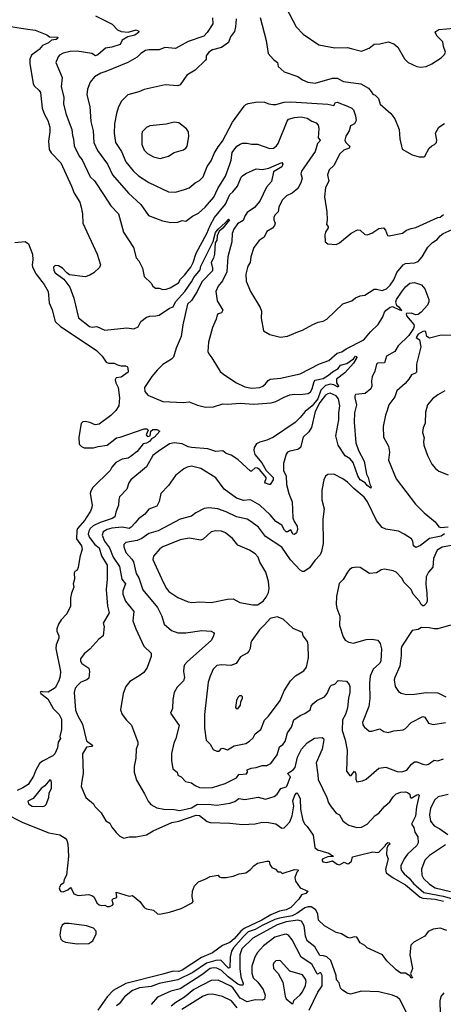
# Model space of a CAD drawing. Extents: x 1245432 to 1420865, y 606325 to 671314.
# Tile 182 of 256: x 1331298 to 1334964, y 649116 to 657636. Entities that reach past the tile are written whole.
import ezdxf

# ---------------------------------------------------------------- set-up
doc = ezdxf.new("R2010")
doc.units = 0

msp = doc.modelspace()

# ---------------------------------------------------------------- linework, layer by layer
at = {"layer": '0CON20XD'}
for points in [[(1334765, 657226), (1334815, 657231.2), (1334865, 657253.8), (1334943.6, 657306.4), (1334973.3, 657335), (1334983.8, 657355), (1334964, 657405), (1334958.8, 657445), (1334910, 657495), (1334893.3, 657525), (1334897.5, 657535), (1334925, 657550.8), (1335056.9, 657563.1), (1335105, 657579.5), (1335135, 657598.1), (1335158, 657622), (1335266.7, 657775)], [(1331955, 657668.8), (1332097, 657597), (1332145, 657549.4), (1332174.6, 657534.6), (1332235, 657528.9), (1332305, 657547.7), (1332328.2, 657538.2), (1332324.5, 657525), (1332295, 657501.9), (1332233.1, 657486.9), (1332185, 657460), (1332168.3, 657421.7), (1332095, 657398.2), (1332040.5, 657389.5), (1331975, 657331.1), (1331955, 657324.5), (1331922.7, 657342.7), (1331795, 657365.4), (1331735, 657360), (1331675, 657346.5), (1331641.5, 657328.5), (1331630, 657315), (1331610.6, 657265), (1331664.6, 657135), (1331657.9, 657055), (1331680.6, 656965), (1331676.5, 656905), (1331699.4, 656815), (1331747.5, 656685), (1331753.3, 656635), (1331764.4, 656605), (1331768.1, 656545), (1331813.5, 656455), (1331837.1, 656425), (1331907.2, 656277.2), (1331945, 656242.5), (1332029.2, 656115), (1332085.8, 656025), (1332152.9, 655955), (1332196.8, 655796.8), (1332282.5, 655665), (1332306.7, 655575), (1332328.3, 655548.3), (1332359.2, 655485), (1332375.8, 655415), (1332435, 655356.7), (1332449.4, 655329.4), (1332473.2, 655313.2), (1332505, 655314), (1332535, 655302.5), (1332565, 655304.3), (1332598.8, 655315), (1332671.1, 655358.9), (1332688.9, 655391.1), (1332725, 655425.6), (1332779.1, 655495), (1332798.5, 655535), (1332824.3, 655615.7), (1332917.3, 655785), (1332945.6, 655854.4), (1332984.1, 655925), (1333079.7, 656040.3), (1333115.6, 656125), (1333143, 656147), (1333181.5, 656195), (1333215, 656273.3), (1333225, 656284), (1333255, 656306.2), (1333343.6, 656346.4), (1333395, 656340.9), (1333455, 656350.9), (1333565, 656400), (1333575.5, 656385), (1333567.3, 656362.7), (1333495, 656321.2), (1333475.4, 656235), (1333433.9, 656186.1), (1333376.5, 656065), (1333329.5, 656010.5), (1333265, 655969.4), (1333247.7, 655942.3), (1333232, 655898), (1333181.4, 655868.6), (1333150.9, 655825), (1333136.8, 655785), (1333132.9, 655715), (1333100, 655585), (1333089.4, 655455), (1333053.7, 655376.3), (1333015, 655330), (1332994.4, 655285), (1333005.6, 655205), (1333055.9, 655124.1), (1333045, 655100), (1333017.5, 655092.5), (1333007.3, 655082.7), (1332997.1, 655045), (1332965, 654972.5), (1332932.9, 654845), (1332926.2, 654765), (1332933.8, 654745), (1332961.4, 654711.4), (1333033, 654593), (1333063.8, 654565), (1333175, 654494.4), (1333245, 654460.6), (1333305, 654448.1), (1333375, 654453.1), (1333401.2, 654465), (1333424.2, 654485), (1333446.7, 654513.3), (1333464.6, 654525.4), (1333555, 654534.1), (1333725, 654570.8), (1333890.9, 654659.1), (1333972.1, 654687.9), (1334045, 654750.8), (1334085, 654763.3), (1334121.6, 654788.4), (1334275.5, 654865), (1334333.7, 654936.4), (1334401.1, 654998.9), (1334439.7, 655065), (1334454.2, 655105.8), (1334468.4, 655121.6), (1334505, 655149.5), (1334525, 655156), (1334585, 655124.8), (1334605, 655121.2), (1334585.8, 655145), (1334560.4, 655160.4), (1334551.8, 655195), (1334557.1, 655215), (1334602.7, 655277.3), (1334635, 655323.8), (1334675, 655355.5), (1334715, 655361.5), (1334775, 655341.2), (1334805, 655306.7), (1334837.5, 655215), (1334838, 655195), (1334827.5, 655165), (1334772.4, 655105), (1334745, 655084.7), (1334725, 655082.8), (1334685, 655096.2), (1334642.2, 655095), (1334644.4, 655075), (1334708.5, 654998.5), (1334712.2, 654985), (1334704.8, 654965), (1334665, 654903), (1334572, 654815), (1334544.5, 654765.5), (1334471, 654725), (1334455, 654666.9), (1334395, 654662.9), (1334385.5, 654654.5), (1334370.4, 654595), (1334348.4, 654545), (1334342.2, 654512.2), (1334345.5, 654465), (1334335, 654442.5), (1334287.2, 654402.8), (1334205, 654392), (1334197.1, 654382.9), (1334196.7, 654365), (1334213.7, 654305), (1334196.3, 654235), (1334191.8, 654155), (1334205.4, 653975), (1334229.6, 653909.6), (1334278.2, 653815), (1334299.4, 653705), (1334313.1, 653675), (1334326.7, 653616.7), (1334338.8, 653595), (1334337.1, 653582.9), (1334305, 653604.4), (1334287.9, 653627.9), (1334244.5, 653655), (1334225, 653688.6), (1334182.7, 653805), (1334156.3, 653836.3), (1334115, 653862.7), (1334054.8, 653955), (1334032.2, 654035), (1334059.8, 654175), (1334060.2, 654235), (1334069, 654295), (1334056.2, 654355), (1334035, 654381.2), (1333985, 654403.9), (1333965, 654400), (1333945, 654387), (1333895.4, 654325), (1333854.3, 654245), (1333822.6, 654107.4), (1333798.6, 654071.4), (1333750, 654025), (1333726.5, 653933.5), (1333705, 653917.5), (1333635, 653903.8), (1333615, 653893.3), (1333605, 653877.5), (1333580, 653795), (1333581.1, 653735), (1333602.5, 653685), (1333606.5, 653615), (1333626.2, 653535), (1333654.2, 653465), (1333661.6, 653325), (1333672.2, 653295), (1333697.7, 653255), (1333703, 653225), (1333694.1, 653195), (1333675, 653181.6), (1333662.4, 653185), (1333645, 653222.9), (1333615, 653204.1), (1333604.6, 653204.6), (1333587.8, 653217.8)], [(1333600, 657745), (1333691.4, 657575), (1333749.8, 657509.8), (1333885, 657417.5), (1334025, 657392), (1334135, 657395.8), (1334165.7, 657385.7), (1334255, 657364.2), (1334320.9, 657389.1), (1334364.3, 657425.7), (1334415, 657426.2), (1334486.1, 657446.1), (1334535, 657426.7), (1334569.5, 657399.5), (1334627.7, 657297.7), (1334660, 657265), (1334735, 657230.8), (1334765, 657226)], [(1331104.5, 657594.5), (1331348, 657558), (1331432.5, 657545), (1331532.5, 657505), (1331556.7, 657486.7), (1331626.7, 657485), (1331625.7, 657475), (1331612.5, 657465), (1331572.2, 657457.8), (1331547.5, 657435), (1331495, 657413.8), (1331465, 657378), (1331400, 657330), (1331385.6, 657295), (1331385.7, 657254.3), (1331413.3, 657085), (1331423.3, 657065), (1331466.7, 657025), (1331477.3, 657007.3), (1331492.1, 656872.1), (1331512.5, 656815), (1331540.8, 656765), (1331557.5, 656705), (1331559.2, 656665), (1331547.5, 656585), (1331553, 656513), (1331568.8, 656485), (1331655, 656398.8), (1331745.3, 656195.3), (1331770, 656135), (1331817.1, 656057.1), (1331830.9, 656015), (1331841.2, 655955), (1331843.1, 655875), (1331968.7, 655608.7), (1331997.5, 655515), (1331988.3, 655491.7), (1331938, 655445), (1331905, 655424.4), (1331865, 655410.6), (1331729.5, 655429.5), (1331704.6, 655444.6), (1331669.4, 655485), (1331634.4, 655505.6), (1331605, 655508.9), (1331590, 655495), (1331593.3, 655465), (1331604.3, 655445), (1331680.7, 655390.7), (1331731.3, 655321.3), (1331765.6, 655225.6), (1331805.7, 655055.7), (1331900.9, 654980.9), (1331925, 654975.8), (1331965, 654982.9), (1332035, 654950), (1332225, 654970), (1332285, 654961.2), (1332321.7, 654978.3), (1332346.2, 655025), (1332395, 655061.4), (1332425, 655072), (1332475, 655072.5), (1332505, 655080.8), (1332595, 655140), (1332625, 655152.3), (1332647.1, 655195), (1332726.6, 655283.4), (1332785, 655367.2), (1332804, 655406), (1332858.9, 655471.1), (1332865, 655504.7), (1332972.6, 655717.4), (1332992.6, 655795), (1333014.7, 655825), (1333079.1, 655880.9), (1333105, 655911.4), (1333112.5, 655905), (1333055, 655832.9), (1333023.7, 655806.3), (1333006.4, 655765), (1333002.8, 655727.2), (1332990, 655705), (1332983.7, 655606.3), (1332975, 655572.5), (1332955.3, 655534.7), (1332967.1, 655485), (1332965.5, 655464.5), (1332872.4, 655367.6), (1332832.5, 655285), (1332785, 655206.5), (1332748.8, 655175), (1332708.8, 654995), (1332696.2, 654895), (1332652.9, 654795), (1332628.8, 654715), (1332612.1, 654697.9), (1332535, 654651.4), (1332487.1, 654605)], [(1332967, 657653), (1332968.3, 657601.7), (1332919.4, 657525), (1332891.9, 657495), (1332755, 657448.6), (1332645, 657385.8), (1332554.6, 657395.4), (1332504.4, 657375.6), (1332415, 657375.9), (1332385, 657369.6), (1332345, 657344), (1332315, 657312.5), (1332233.8, 657265), (1332042.9, 657187.1), (1332000, 657175), (1331945, 657143.3), (1331908, 657095), (1331884.3, 657035.7), (1331879.2, 656985), (1331903.3, 656885), (1331911.9, 656755), (1331933.2, 656675), (1331940.4, 656575), (1331970, 656505), (1332057.3, 656385), (1332101.8, 656295), (1332238.5, 656135), (1332346, 656036), (1332412.8, 655942.8), (1332532.5, 655895), (1332605, 655881.4), (1332665, 655884.2), (1332705, 655898.8), (1332735, 655894.2), (1332792, 655935), (1332845, 655962.7), (1332903.5, 656015), (1332978.5, 656101.5), (1333012, 656175), (1333078.2, 656281.8), (1333117.1, 656387.1), (1333128.7, 656421.3), (1333135, 656487.1), (1333178.1, 656541.9), (1333205, 656560.6), (1333225, 656567.8), (1333265, 656567.7), (1333305, 656559.4), (1333355, 656558.2), (1333462.5, 656522.5), (1333494, 656525), (1333520.4, 656545), (1333533.9, 656565), (1333611.8, 656758.2), (1333625, 656775.8), (1333675, 656790.8), (1333733.1, 656796.9), (1333785, 656784.4), (1333825, 656757.5), (1333863.3, 656745), (1333881.2, 656725), (1333886, 656695), (1333880, 656615), (1333897.5, 656595), (1333895.6, 656585), (1333875.4, 656564.6), (1333854.6, 656495.4), (1333737.7, 656325), (1333731.9, 656301.9), (1333740.9, 656265), (1333729.5, 656225), (1333704.5, 656175)], [(1333170.4, 657645), (1333165.6, 657575), (1333155.4, 657534.6), (1333122.4, 657487.6), (1333105, 657440), (1333043, 657397), (1332965, 657375.7), (1332935, 657356), (1332912, 657325), (1332910.8, 657295), (1332904.2, 657285), (1332815, 657200.8), (1332745, 657156.2), (1332685, 657074), (1332665, 657064.2), (1332557.9, 657072.1), (1332375, 657031.9), (1332328.2, 657011.8), (1332233.3, 656985), (1332175, 656928.8), (1332148.6, 656875), (1332135.7, 656825), (1332118.1, 656735), (1332115.5, 656655), (1332126.9, 656575), (1332178.5, 656495), (1332216.7, 656405), (1332279.2, 656329.2), (1332325, 656285.6), (1332416.2, 656226.2), (1332585, 656147.8), (1332645, 656144.4), (1332723.4, 656166.6), (1332765, 656181.9), (1332815, 656225.6), (1332855, 656244), (1332885, 656278), (1332920, 656365), (1332953.8, 656415), (1332981.8, 656478.2)], [(1333378.5, 657655), (1333429.4, 657455), (1333449.2, 657345), (1333495, 657291.2), (1333527.5, 657265), (1333535, 657230), (1333585, 657186.2), (1333705, 657144), (1333745, 657116.2), (1333790, 657095), (1333855, 657086.2), (1334005, 657130), (1334045, 657130.6), (1334100.9, 657100.9), (1334250.9, 657080.9), (1334315, 657044), (1334338, 657015), (1334355, 656993.3), (1334375, 656982.5), (1334403.6, 656953.6), (1334417.5, 656905), (1334510, 656825), (1334545, 656777.5), (1334581.2, 656685), (1334586.7, 656605), (1334606.2, 656515), (1334695, 656465.6), (1334755, 656450.9), (1334795, 656449.2)], [(1332981.8, 656478.2), (1333014.3, 656535.7), (1333053.5, 656585), (1333140.3, 656749.7), (1333240.9, 656889.1), (1333255, 656903.8), (1333275, 656912), (1333355, 656926.7), (1333415, 656923.1), (1333455, 656906.9), (1333488.3, 656901.7), (1333515, 656901.9), (1333585.9, 656924.1), (1333645, 656926.6), (1333964, 656904), (1334015, 656894.3), (1334031.4, 656918.6), (1334045, 656922.5), (1334135, 656888.9), (1334171.1, 656871.1), (1334186.4, 656856.4), (1334205, 656803.3), (1334209.1, 656765), (1334195, 656734.2), (1334161.4, 656718.6), (1334150, 656675), (1334118.8, 656628.8), (1334110.9, 656595), (1334120, 656575), (1334149.4, 656545), (1334153.5, 656535), (1334149.1, 656525), (1334102.4, 656507.6), (1334068, 656475), (1334016, 656375), (1333975, 656337.5), (1333960, 656295), (1333972, 656238), (1333944.3, 656185.7), (1333934.2, 656104.2), (1333956.2, 655975), (1333958.8, 655905), (1333952.5, 655865), (1333967, 655847), (1333967.5, 655835), (1333943.3, 655796.7), (1333937.5, 655775), (1333942.5, 655715), (1333965, 655697.5), (1334035, 655692.5), (1334065, 655706.7), (1334165, 655790), (1334222, 655818), (1334245, 655816.2), (1334285, 655778.8), (1334305, 655774.2), (1334345, 655788.6), (1334405, 655830), (1334445, 655836.2), (1334463.3, 655815), (1334480, 655770), (1334495, 655766.2), (1334610.3, 655789.7), (1334645, 655814.2), (1334685, 655829.5), (1334725, 655838.6), (1334915, 655924.2), (1334935, 655927.5), (1334965, 655950.8)], [(1332514.2, 656435.8), (1332545, 656442.5), (1332584.2, 656455.8), (1332635, 656487.5), (1332715, 656510), (1332736.2, 656525), (1332747.9, 656542.1), (1332760.8, 656625), (1332757.3, 656667.3), (1332741.2, 656691.2), (1332673.9, 656743.9), (1332635, 656750), (1332565, 656732), (1332423.2, 656716.8), (1332395, 656704.2), (1332358.8, 656665), (1332354.2, 656645), (1332355.7, 656555), (1332375, 656508), (1332405, 656479.2), (1332455, 656449.4), (1332514.2, 656435.8)], [(1334795, 656449.2), (1334804.2, 656455.8), (1334840, 656525), (1334863.9, 656546.1), (1334887.5, 656555), (1334903.3, 656575), (1334906.2, 656595), (1334896.2, 656655), (1334925, 656707.5), (1334975, 656738.8)], [(1333704.5, 656175), (1333655, 656134.6), (1333606.4, 656113.6), (1333569.2, 656075), (1333539.5, 656015), (1333534.4, 655975), (1333505, 655944), (1333496.7, 655925), (1333496.7, 655905), (1333509.4, 655875), (1333503.8, 655855), (1333485, 655832.2), (1333436, 655805), (1333414.1, 655755.9), (1333370, 655725), (1333324.4, 655665), (1333297.8, 655585), (1333290.9, 655535), (1333272.2, 655505), (1333255.7, 655435), (1333258.6, 655375), (1333295.8, 655285), (1333378, 655145), (1333390, 655115), (1333386.7, 655055), (1333407.5, 654945), (1333462.3, 654912.3), (1333555, 654888.8), (1333615, 654898.8), (1333705, 654934.2), (1333745, 654948.8), (1333835, 655000), (1333881.7, 655018.3), (1333925, 655027.1), (1333955, 655044.3), (1334095, 655178.6), (1334173.3, 655205), (1334205, 655228.8), (1334245, 655246.7), (1334285, 655253.3), (1334365, 655303.3), (1334385, 655304.4), (1334435, 655291.9), (1334472.1, 655307.9), (1334505, 655340), (1334535, 655385.6), (1334560.8, 655449.2), (1334615, 655515.5), (1334635, 655525.4), (1334715, 655531.2), (1334745, 655544.5), (1334779.2, 655585), (1334830.9, 655669.1), (1334870.3, 655709.7), (1334910.8, 655735), (1334935, 655766.7), (1334961.2, 655785), (1335065, 655832.9)], [(1331255, 655708.8), (1331345, 655717.5), (1331375, 655697.5), (1331408.3, 655608.3), (1331410.9, 655559.1), (1331404.4, 655515), (1331408.9, 655495), (1331440, 655435), (1331509.4, 655345), (1331543.3, 655285), (1331553.9, 655185), (1331577.8, 655125), (1331604.2, 655025), (1331652.1, 654982.1), (1331735.5, 654925.5), (1331962.2, 654775), (1332010.6, 654725), (1332045, 654672.7), (1332065, 654664.5), (1332115.5, 654665.5), (1332145, 654648.8), (1332175, 654641.2), (1332211.9, 654641.9), (1332227.5, 654635), (1332233.3, 654625), (1332236.7, 654585), (1332175, 654542.9), (1332133.8, 654536.2), (1332125, 654520), (1332128.8, 654495), (1332149.2, 654455), (1332162.2, 654365), (1332154.4, 654295), (1332130, 654255), (1332087.6, 654212.4), (1331985, 654137.5), (1331950.7, 654130.7), (1331905, 654151.9), (1331865, 654160), (1331843.7, 654156.3), (1331828.3, 654141.7), (1331809.6, 654025), (1331813.4, 653963.4), (1331832.7, 653942.7), (1331855, 653932.5), (1331935, 653931.4), (1331976.8, 653943.2), (1332055, 653955.8), (1332135, 654016.7), (1332167.3, 654022.7), (1332375, 654096.7), (1332397, 654097), (1332410, 654085), (1332392.5, 654045), (1332405, 654030), (1332426, 654034), (1332433, 654077), (1332450.5, 654089.5), (1332485, 654090), (1332511.2, 654075), (1332465.4, 654025), (1332439.1, 654010.9), (1332420.4, 653985), (1332395, 653972.4), (1332365, 653966.7), (1332315, 653900.8), (1332255, 653852.9), (1332235, 653842.2), (1332185, 653834.3), (1332130, 653805), (1332095, 653765.6), (1332080.5, 653735), (1331931.7, 653588.3), (1331912.7, 653557.3), (1331908.8, 653535), (1331924.2, 653435.8), (1331920.8, 653415), (1331910.8, 653385), (1331872.7, 653327.3)], [(1335035, 654902.5), (1334945, 654905.6), (1334845, 654880), (1334820, 654895), (1334812.5, 654935), (1334805, 654940), (1334785, 654939.2), (1334746.7, 654915), (1334727.5, 654885), (1334757.5, 654865), (1334770, 654805), (1334731.1, 654655), (1334730.6, 654585), (1334723.4, 654576.6), (1334686.8, 654563.2), (1334665.4, 654524.6), (1334632.8, 654487.2), (1334560.8, 654425), (1334545, 654373.8), (1334492.9, 654305), (1334477.8, 654255), (1334461.9, 654215), (1334442.9, 654115), (1334446.2, 654025), (1334488.8, 653945), (1334498, 653895), (1334488.8, 653825), (1334555, 653663.3), (1334723.3, 653445), (1334798.3, 653368.3), (1334891.7, 653291.7), (1334925, 653248), (1334941.1, 653241.1), (1335005, 653247.1)], [(1332487.1, 654605), (1332441.1, 654548.9), (1332378, 654455), (1332379.7, 654419.7), (1332407.6, 654387.6), (1332535, 654333.1), (1332715.4, 654324.6), (1332765, 654330.6), (1332835, 654299.6), (1332905.5, 654284.5), (1332975, 654287.8), (1333055, 654312.2), (1333095, 654308.1), (1333205, 654317.1), (1333325, 654310.4), (1333475, 654321.8), (1333515, 654332.5), (1333585, 654370.5), (1333635, 654390), (1333675, 654397.1), (1333725, 654394.5), (1333795, 654402.1), (1333815, 654416.4), (1333828.8, 654441.2), (1333844.7, 654505), (1333855, 654516.5), (1333925, 654531), (1333970.7, 654559.3), (1334005, 654590.3), (1334052.4, 654617.6), (1334075, 654647.1), (1334127.5, 654662.5), (1334187, 654703), (1334205, 654723.8), (1334213, 654723), (1334215.6, 654714.4), (1334185, 654662.9), (1334110.3, 654579.7), (1334039.2, 654525), (1334037.9, 654495), (1334055.3, 654465), (1334053.6, 654456.4), (1334016.1, 654476.1), (1333987.2, 654482.8), (1333945, 654470.6), (1333905, 654430), (1333876.7, 654355), (1333828.8, 654295), (1333767.2, 654245), (1333725, 654192.7), (1333680.1, 654149.9), (1333495.2, 654024.8), (1333435, 653998), (1333375, 653980.8), (1333345.6, 653965), (1333325.8, 653935), (1333322.7, 653907.3), (1333332.2, 653875), (1333392, 653802), (1333430.3, 653735), (1333490, 653675), (1333490, 653655), (1333465, 653615.7), (1333456.8, 653613.2), (1333425.5, 653625), (1333417.8, 653635), (1333431.2, 653665), (1333429.4, 653675), (1333375, 653741.4), (1333355, 653755.3), (1333335, 653759.6), (1333305, 653728.8), (1333295, 653730.8), (1333185, 653830), (1333126.9, 653866.9), (1333085, 653883.3), (1333055.3, 653905.3), (1332995, 653899.6), (1332925, 653922.7), (1332785, 653933.1), (1332755, 653940.4), (1332705, 653966.5), (1332635, 653975.6), (1332594, 653965), (1332495, 653899.5), (1332451.1, 653865), (1332395, 653768.6), (1332260.8, 653655), (1332242.4, 653627.6), (1332225.5, 653574.5), (1332161.2, 653508.8), (1332154.2, 653485), (1332153.1, 653435), (1332128.5, 653375), (1332120, 653335), (1332098.8, 653321.2), (1331995, 653286), (1331932.8, 653257.2), (1331907.1, 653235), (1331895, 653210), (1331891, 653185), (1331900.5, 653155), (1331948.9, 653095), (1331984.7, 653065), (1332005, 652996.5), (1332054.7, 652915), (1332055.4, 652795), (1332044.6, 652705), (1332057.5, 652562.5), (1332071.4, 652505), (1332019.2, 652415), (1332028, 652385), (1332019.4, 652305), (1331982.5, 652275), (1331905, 652188.1), (1331855, 652148.1), (1331823.1, 652105), (1331823.1, 652085), (1331834.5, 652064.5), (1331896, 652025), (1331902.5, 651995), (1331895, 651937.5), (1331880, 651925), (1331826.8, 651903.2), (1331800.8, 651879.2), (1331778.9, 651851.1), (1331769.2, 651815), (1331781.9, 651661.9), (1331801.2, 651611.2), (1331841.4, 651541.4), (1331875.7, 651395), (1331929.2, 651355), (1331922, 651348), (1331875, 651342), (1331840.8, 651285), (1331847.5, 651115), (1331834.2, 651045.8), (1331830.7, 651000.7), (1331870, 650905), (1331935, 650852.5), (1331948.3, 650828.3), (1332003, 650773), (1332042.5, 650705), (1332077.5, 650685), (1332095, 650650), (1332132.3, 650602.3), (1332165, 650572.5), (1332200, 650555), (1332245, 650564.3), (1332305, 650565.6), (1332395, 650583), (1332452.9, 650617.1), (1332615, 650689.6), (1332675, 650701.9), (1332825, 650753.8), (1332855, 650748.8), (1332919.5, 650699.5), (1332945, 650690.5), (1333115, 650683.3), (1333225, 650671.8), (1333335, 650676.7), (1333385, 650690), (1333432.9, 650692.9), (1333515, 650677.5), (1333565, 650640.8), (1333585, 650644.3), (1333605, 650660), (1333635.9, 650694.1), (1333656.6, 650746.6), (1333669.1, 650835), (1333662.5, 650877.5), (1333677.9, 650925), (1333695, 650945.7), (1333705, 650937.1), (1333723.4, 650895), (1333728, 650805), (1333748, 650708), (1333764.8, 650674.8), (1333785.3, 650655.3), (1333838.6, 650578.6), (1333852.9, 650472.9), (1333875, 650453.9), (1333973.8, 650425), (1333995, 650407.5), (1334007.5, 650405), (1334010, 650395), (1333965, 650391.9), (1333921.2, 650375), (1333912.5, 650365), (1333919.5, 650349.5), (1333955, 650342.9), (1334005, 650358.9), (1334045, 650328.6), (1334065, 650324.2), (1334105, 650346), (1334135, 650332.9), (1334145, 650334.3), (1334170, 650355), (1334177, 650393), (1334235, 650407.1), (1334355, 650436.7), (1334395, 650429.2), (1334405, 650432.5), (1334456.5, 650483.5), (1334470, 650505), (1334484.6, 650515.4), (1334496, 650515), (1334502.9, 650505), (1334482.4, 650487.6), (1334475.5, 650465), (1334472.5, 650412.5), (1334487.5, 650375), (1334463.6, 650286.4), (1334468.5, 650255), (1334530.4, 650210.4), (1334635, 650150.9), (1334763.8, 650043.8), (1334785, 650034.7), (1334894.2, 650025.8), (1334965, 650008.5)], [(1334976.7, 654425), (1334915, 654391.2), (1334870, 654355), (1334827.3, 654302.7), (1334810.5, 654240.5), (1334805.8, 654145), (1334788.8, 654105), (1334783.8, 654065), (1334797.3, 654017.3), (1334792, 653985), (1334795.7, 653955), (1334825.7, 653865), (1334865, 653791.2), (1334895, 653754), (1334925, 653730), (1335006.8, 653696.8)], [(1333587.8, 653217.8), (1333565, 653262.3), (1333514, 653294), (1333465, 653350.5), (1333375, 653436.6), (1333295, 653480.8), (1333233.7, 653476.3), (1333174.3, 653495), (1333067.8, 653575), (1332995, 653671.9), (1332865, 653752.9), (1332785, 653772.5), (1332745.9, 653764.1), (1332718.8, 653751.2), (1332646.8, 653693.2), (1332584.2, 653605), (1332518, 653535), (1332504.1, 653465.9), (1332484.3, 653425.7), (1332415, 653400), (1332381.5, 653358.5), (1332325, 653317.8), (1332296.9, 653283.1), (1332262.5, 653245), (1332245, 653234.7), (1332184.7, 653244.7), (1332095, 653237.4), (1332055, 653226.2), (1332020, 653205), (1332011.3, 653175), (1332032.1, 653125), (1332073.4, 653065), (1332105.8, 652985), (1332162.2, 652905), (1332180.6, 652795), (1332211.8, 652755), (1332190.7, 652695), (1332190, 652665), (1332213.4, 652603.4), (1332284, 652516), (1332276.9, 652435), (1332301.8, 652365), (1332372, 652215), (1332436, 652155), (1332434, 652125), (1332399.5, 652030.5), (1332373, 651987), (1332332.4, 651957.6), (1332251.2, 651908.8), (1332216.7, 651865), (1332193.9, 651806.1), (1332168.8, 651665), (1332183.3, 651625), (1332221.2, 651575), (1332265, 651532.5), (1332318.8, 651385), (1332320, 651365), (1332306, 651325), (1332301.4, 651245), (1332287.1, 651175), (1332289.2, 651125), (1332309.2, 651055), (1332378.3, 650938.3), (1332408, 650875), (1332431.2, 650845), (1332485.5, 650815.5), (1332545, 650804.3), (1332635, 650801.4), (1332683.3, 650793.2), (1332785, 650816.8), (1332835, 650847), (1332955, 650844.6), (1333005, 650839.3), (1333115, 650856.9), (1333158.2, 650871.8), (1333195, 650897.3), (1333245, 650888.8), (1333362.1, 650907.9), (1333425, 650890.8), (1333501.2, 650915), (1333525, 650935.7), (1333557.6, 650982.4), (1333602.4, 650997.6), (1333609.1, 651005), (1333639.7, 651085), (1333613.8, 651115), (1333664.5, 651145), (1333682.7, 651165), (1333700.5, 651255), (1333735.8, 651325), (1333785, 651380), (1333849.4, 651420.6), (1333914.6, 651424.6), (1333926.2, 651416.2), (1333928.9, 651405), (1333914.8, 651325), (1333863.5, 651205), (1333876.6, 651103.4), (1333880.3, 651060.3), (1333955.7, 650905), (1333968.8, 650858.8), (1333992.5, 650825), (1334035, 650770), (1334066.2, 650755), (1334094.5, 650704.5), (1334110.9, 650690.9), (1334145, 650667.5), (1334215, 650646.9), (1334255, 650648.6), (1334305.8, 650675), (1334375, 650749.2), (1334405, 650770.8), (1334455, 650828.1), (1334501.4, 650868.6), (1334528.7, 650911.3), (1334555, 650938.8), (1334595, 650950.6), (1334635, 650954.3), (1334655, 650950), (1334672.5, 650935), (1334677.5, 650907.5), (1334685, 650900), (1334735, 650927.8), (1334745, 650931.4), (1334755, 650926.2), (1334730.6, 650825), (1334723.1, 650745), (1334688.2, 650675), (1334708.9, 650645), (1334716.5, 650605), (1334742.8, 650565), (1334745.5, 650514.5), (1334735, 650490.5), (1334655, 650416.8), (1334625.9, 650375), (1334596.8, 650315), (1334594.6, 650295), (1334600.8, 650275), (1334625.4, 650245), (1334668.7, 650208.6), (1334705, 650162.9), (1334795, 650084.8), (1334963.1, 650053.1), (1335035, 650030.8)], [(1334975, 653188.2), (1334945, 653166.7), (1334843.5, 653146.5), (1334765, 653087.5), (1334725, 653068), (1334705, 653083.8), (1334700.8, 653125), (1334688.2, 653145), (1334624.4, 653184.4), (1334575, 653209.5), (1334465, 653228.5), (1334435, 653242.9), (1334385, 653304.2), (1334307.7, 653465), (1334277.5, 653505), (1334188.8, 653578.8), (1334135, 653635.7), (1334095, 653663.8), (1334015, 653703.3), (1333965, 653700), (1333945, 653686.2), (1333929.2, 653655), (1333911.9, 653565), (1333911.7, 653481.7), (1333931.4, 653405), (1333920.8, 653315), (1333924.5, 653105), (1333909.6, 653035), (1333896.5, 653005), (1333851.9, 652958.1), (1333805, 652894), (1333759.2, 652860.8), (1333745, 652862), (1333725, 652874), (1333641.9, 652961.9), (1333565, 653073.1), (1333425, 653164.3), (1333362.9, 653245), (1333299.2, 653295), (1333265, 653314.5), (1333175, 653335.5), (1333085, 653378.2), (1333013.3, 653403.3), (1332935, 653413.1), (1332894.6, 653405.4), (1332822.1, 653367.9), (1332785, 653338.9), (1332686, 653314), (1332495, 653212.5), (1332415, 653190.8), (1332353.9, 653146.1), (1332315, 653128.7), (1332215, 653111.1), (1332198.6, 653095), (1332197.8, 653075), (1332217.1, 653025), (1332268.5, 652968.5), (1332281.8, 652945), (1332305.3, 652845.3), (1332327.2, 652807.2), (1332362.9, 652702.9), (1332490.6, 652550.6), (1332527.5, 652475), (1332547.5, 652405), (1332612.1, 652352.1), (1332665, 652331.8), (1332735, 652329.6), (1332875, 652350.4), (1332954.4, 652344.4), (1332973.8, 652335), (1332980, 652325), (1332973, 652297), (1332954.2, 652265.8), (1332748.5, 652081.5), (1332724, 652055), (1332718, 652035), (1332715.7, 651995), (1332722.5, 651945), (1332715.7, 651915), (1332660.7, 651859.3), (1332635.8, 651815), (1332622, 651755), (1332620, 651675), (1332604, 651635), (1332678.3, 651528.3), (1332647.5, 651415), (1332630.8, 651375), (1332612, 651288), (1332612.2, 651225), (1332622.5, 651155), (1332659.2, 651125), (1332665, 651100), (1332695, 651083.8), (1332733.8, 651045), (1332785, 651031.4), (1332815, 651010), (1332853.6, 650993.6), (1332885, 650989.4), (1332965, 650991.8), (1333074.4, 651025.6), (1333173.3, 651075), (1333195, 651104), (1333259.7, 651110.3), (1333268.8, 651125), (1333266.2, 651145), (1333300.4, 651159.6), (1333345, 651166.1), (1333395, 651182.3), (1333435, 651183.6), (1333469.8, 651200.2), (1333525, 651273.8), (1333545.6, 651345), (1333575.8, 651365), (1333595, 651390.8), (1333614.6, 651465), (1333648.5, 651515), (1333671.1, 651578.9), (1333723.5, 651616.5), (1333765, 651633.6), (1333812, 651665), (1333820.9, 651695), (1333835.5, 651715), (1333868.6, 651745), (1333934, 651776), (1333959.2, 651805), (1333985, 651867.5), (1333995, 651877.5), (1334025, 651887.5), (1334055, 651917.5), (1334125, 651912.5), (1334150, 651885), (1334155.7, 651865.7), (1334154.3, 651815), (1334141.9, 651765), (1334135, 651682.5), (1334116.4, 651625), (1334092.5, 651577.5), (1334089.2, 651485), (1334113.6, 651405), (1334131.1, 651315), (1334125.8, 651135), (1334155, 651096), (1334165, 651097.5), (1334195, 651133.8), (1334205.4, 651115), (1334207.3, 651065), (1334215, 651042.5), (1334265, 651050), (1334295, 651064), (1334405, 651159.2), (1334465, 651167.8), (1334565, 651131.2), (1334605, 651127.8), (1334646.6, 651143.4), (1334689.2, 651195), (1334715, 651214.2), (1334735, 651215.8), (1334785, 651194.4), (1334815, 651189.4), (1334835, 651195.6), (1334885, 651230), (1334915, 651224.4), (1334965, 651241.2)], [(1331872.7, 653327.3), (1331862.3, 653305), (1331798.8, 653235), (1331791.3, 653215), (1331790, 653145), (1331831.9, 653085), (1331839.4, 653055), (1331817.1, 652985), (1331805, 652897.5), (1331795, 652873.3), (1331775, 652862.5), (1331768.8, 652851.2), (1331773.1, 652795), (1331760.8, 652755), (1331767.5, 652725), (1331745.5, 652674.5), (1331738.5, 652635), (1331737.6, 652562.4), (1331704.2, 652495), (1331655.9, 652444.1), (1331633.8, 652405), (1331620, 652365), (1331620, 652345), (1331636.7, 652305), (1331636.7, 652285), (1331614.3, 652225.7), (1331610.5, 652195), (1331651.2, 651995), (1331647.1, 651955), (1331635.3, 651914.7), (1331604.4, 651855), (1331545, 651817.1), (1331495, 651820.5), (1331485, 651822.9), (1331475, 651816.2), (1331480.6, 651805), (1331539.8, 651759.8), (1331587.6, 651675), (1331640, 651625), (1331659.2, 651585), (1331660, 651495), (1331644.4, 651435), (1331650.5, 651415), (1331631.8, 651385), (1331623.9, 651336.1), (1331603.1, 651285), (1331583.3, 651265), (1331495, 651220.3), (1331470.2, 651199.8), (1331435, 651136.5), (1331418.2, 651091.8), (1331371.4, 651018.6), (1331325, 650988.4), (1331275, 650966.7)], [(1333355, 652573.8), (1333405.9, 652604.1), (1333431.2, 652638.8), (1333449.7, 652680.3), (1333455.7, 652715), (1333451.9, 652775), (1333426.9, 652855), (1333375, 652941.2), (1333360, 652985), (1333335, 653014.3), (1333286.7, 653046.7), (1333185, 653088.6), (1333137.8, 653147.8), (1333080, 653195), (1333045, 653211.4), (1332995, 653214.4), (1332955, 653205.7), (1332885, 653142.5), (1332866.5, 653133.5), (1332765, 653151.1), (1332685, 653136.7), (1332536.2, 653075), (1332511.2, 653058.8), (1332455.6, 652994.4), (1332450, 652965), (1332540.4, 652770.4), (1332566.7, 652715), (1332587.1, 652687.1), (1332665, 652635.6), (1332755, 652599.4), (1332787, 652593), (1332855, 652598.6), (1332955, 652591.9), (1333095, 652623.1), (1333144.4, 652624.4), (1333202.9, 652592.9), (1333315, 652574.2), (1333355, 652573.8)], [(1335065, 653092.8), (1334955, 653070.9), (1334911.5, 653045), (1334878.5, 652975), (1334872.3, 652897.7), (1334835.4, 652854.6), (1334815.4, 652815), (1334812.9, 652752.9), (1334822.3, 652675), (1334822.7, 652605), (1334815, 652586), (1334795, 652564.4), (1334785, 652564.4), (1334772.9, 652575), (1334758, 652605), (1334703.1, 652665), (1334684, 652705), (1334626.2, 652765), (1334604.3, 652804.3), (1334555, 652856.7), (1334528.3, 652868.3), (1334455, 652881.2), (1334425, 652876.7), (1334415, 652867.5), (1334385, 652848.8), (1334325, 652844), (1334245.4, 652895.4), (1334215, 652900), (1334175, 652892), (1334152.1, 652877.9), (1334133.2, 652856.8), (1334097.5, 652792.5), (1334063.1, 652756.9), (1334039.2, 652645), (1334036, 652575), (1334040.8, 652545), (1334068.1, 652475), (1334065.7, 652395), (1334097.5, 652295), (1334115, 652268), (1334145, 652249.4), (1334185, 652242.5), (1334295, 652274.4), (1334346, 652276), (1334395.9, 652265.9), (1334418.5, 652238.5), (1334427.8, 652192.2), (1334421.8, 652085), (1334410.5, 652065), (1334357.7, 652015), (1334331.1, 651955), (1334324.7, 651894.7), (1334328.3, 651761.7), (1334317.7, 651692.3), (1334264.3, 651554.3), (1334267.5, 651535), (1334278.7, 651518.7), (1334320.9, 651480.9), (1334345, 651478.9), (1334415, 651500), (1334447.5, 651477.5), (1334485, 651469.2), (1334535, 651482.5), (1334615, 651492.5), (1334635, 651502.5), (1334685, 651555.7), (1334786.4, 651606.4), (1334805, 651600), (1334835, 651548.8), (1334875, 651537.5), (1334983.9, 651553.9)], [(1333025, 651308), (1333045, 651329.2), (1333055, 651331.4), (1333095, 651318.2), (1333155, 651352.1), (1333255, 651372.9), (1333287.6, 651392.4), (1333317.4, 651422.6), (1333335, 651457.1), (1333383.1, 651495), (1333415.4, 651574.6), (1333450.5, 651609.5), (1333552.7, 651745), (1333585, 651828), (1333642, 651915), (1333685, 651958.8), (1333756.8, 652003.2), (1333780.8, 652035), (1333795.8, 652115.8), (1333793.6, 652226.4), (1333788, 652255), (1333751.2, 652305), (1333743.9, 652333.9), (1333665, 652368.8), (1333577.9, 652447.9), (1333525, 652468), (1333465, 652456.2), (1333415, 652398.8), (1333372.6, 652357.4), (1333306.9, 652265), (1333298.1, 652245), (1333291.1, 652195), (1333279.2, 652170.8), (1333265, 652155.6), (1333208.1, 652121.9), (1333170, 652065), (1333125, 652047.3), (1333045, 652053.1), (1333005, 652047.5), (1332972.2, 652015), (1332945, 651956.7), (1332930, 651905), (1332896.5, 651625), (1332895.5, 651505), (1332912.4, 651402.4), (1332946.9, 651366.9), (1332971.9, 651321.9), (1333005, 651308), (1333025, 651308)], [(1335025, 652397.3), (1334915, 652366.7), (1334885, 652365.3), (1334842.5, 652375), (1334775, 652375.8), (1334745, 652360), (1334695, 652350), (1334605.5, 652215), (1334598.1, 652195), (1334599.5, 652135), (1334586.7, 652043.3), (1334542.9, 651945), (1334539.2, 651925), (1334548, 651865), (1334575, 651823.3), (1334598.3, 651808.3), (1334645, 651795.8), (1334715, 651799.5), (1334815, 651815.6), (1334915, 651810.4), (1334985.8, 651775.8)], [(1333185, 651672.5), (1333207.5, 651705), (1333212.5, 651735), (1333226.7, 651765), (1333227, 651777), (1333217, 651787), (1333200, 651785), (1333185, 651770), (1333173.9, 651746.1), (1333163.9, 651683.9), (1333170, 651675), (1333185, 651672.5)], [(1331495, 650826.7), (1331515, 650832.5), (1331526.7, 650845), (1331548.8, 650905), (1331553.3, 650946.7), (1331573.3, 650985), (1331572.5, 651035), (1331566.1, 651056.1), (1331559.3, 651059.3), (1331514.5, 651005.5), (1331482.2, 650985), (1331414, 650896), (1331368.8, 650875), (1331375, 650850), (1331405, 650830), (1331495, 650826.7)], [(1335005, 650931.2), (1334919.5, 650910.5), (1334890.9, 650885), (1334852.5, 650815), (1334844.6, 650755), (1334851.6, 650701.6), (1334885, 650660), (1334933.1, 650635), (1335002.9, 650585)], [(1331165, 650770), (1331325, 650690), (1331550.5, 650600.5), (1331645, 650583.1), (1331690.8, 650555), (1331705, 650536.2), (1331714.7, 650505), (1331720.5, 650395), (1331702.5, 650235), (1331681.1, 650195), (1331677.5, 650165), (1331655, 650150), (1331640, 650125), (1331643.8, 650105), (1331655, 650093.3), (1331675, 650090), (1331713.8, 650106.2), (1331737, 650127), (1331747, 650117), (1331765, 650072.5), (1331805, 650057.5), (1331895, 650067.5), (1331926.4, 650056.4), (1331943, 650043), (1331966, 649995), (1331985, 649978), (1332005, 649970), (1332033, 649973), (1332055, 649962.5), (1332075, 649962.5), (1332100, 649975), (1332110, 649985), (1332103, 649993), (1332098.3, 650021.7), (1332108.3, 650031.7), (1332131.7, 650038.3), (1332137.5, 650045), (1332132.5, 650087.5), (1332245, 650052.5), (1332275, 650057.5), (1332337.5, 650005), (1332373.5, 649953.5), (1332395, 649943.1), (1332455, 649931.2), (1332489.3, 649899.3), (1332506.1, 649896.1), (1332595, 649914.8), (1332695, 649945.4), (1332788.8, 649995), (1332798, 650005), (1332790.3, 650050.3), (1332792.2, 650095), (1332809.6, 650140.4), (1332844, 650176), (1332909.1, 650200.9), (1332946.6, 650223.4), (1333015, 650232.5), (1333025, 650220), (1333043, 650213), (1333083.6, 650213.6), (1333145, 650226.2), (1333196.1, 650246.1), (1333255, 650253.8), (1333295, 650282.5), (1333322.5, 650315), (1333355, 650338.8), (1333436.4, 650356.4), (1333457.5, 650355), (1333462.5, 650325), (1333480.7, 650300.7), (1333512.5, 650285), (1333531.7, 650261.7), (1333555, 650262.5), (1333568.3, 650248.3), (1333675, 650283.3), (1333705, 650280), (1333710, 650275), (1333695, 650260), (1333677.5, 650215), (1333683, 650183), (1333723.6, 650123.6), (1333792.5, 650095), (1333772.5, 650075), (1333735, 650064), (1333712.8, 650027.2), (1333645, 649952.9), (1333605, 649934.5), (1333545, 649922.9), (1333470.4, 649889.6), (1333392.5, 649845), (1333238.9, 649771.1), (1333210.3, 649749.7), (1333155, 649684.3), (1333115, 649651.2), (1333053.8, 649626.2), (1332965, 649560.4), (1332869.9, 649520.1), (1332705, 649410.8), (1332675, 649400.4), (1332625, 649402.3), (1332535, 649376), (1332215, 649296.9), (1332106.3, 649235), (1332055, 649179.7), (1331975, 649066.5)], [(1334981.4, 650495), (1334844.5, 650405), (1334804.6, 650365), (1334774.6, 650285), (1334777.1, 650235), (1334791.5, 650205), (1334843.3, 650155), (1334894.2, 650124.2), (1335025, 650093)], [(1334995, 649754.3), (1334935, 649774), (1334875, 649766.2), (1334833.3, 649745), (1334802.5, 649705), (1334708.8, 649655), (1334683.2, 649626.8), (1334674.2, 649545), (1334696, 649425), (1334679.5, 649379.5), (1334695.7, 649344.3), (1334685, 649341.2), (1334673.9, 649363.9), (1334659.3, 649370.7), (1334635, 649386.7), (1334595, 649386.2), (1334555, 649414), (1334475, 649493.3), (1334437.5, 649545), (1334305.9, 649605.9), (1334285, 649626.2), (1334245, 649648.8), (1334215, 649696.2), (1334195, 649701.2), (1334155, 649690), (1334135, 649694.2), (1334083.3, 649725), (1334035, 649737.5), (1333936.2, 649795), (1333883.7, 649845), (1333876.7, 649895), (1333859.5, 649935), (1333820.4, 649960.4), (1333795, 649960.3), (1333765, 649951.1), (1333697, 649903), (1333656.8, 649883.2), (1333545, 649863), (1333505, 649849.8), (1333395, 649798.6), (1333335, 649762.3), (1333275, 649742.4), (1333235, 649702.5), (1333148.8, 649605), (1333131, 649575), (1333118.3, 649525), (1333115, 649433.1), (1333105, 649429.6), (1333095, 649437.5), (1333037.3, 649497.3), (1332995, 649496.1), (1332915, 649471.2), (1332795, 649390.7), (1332665, 649328.1), (1332505, 649297), (1332435, 649271.2), (1332335, 649258.2), (1332274.4, 649235), (1332205, 649182), (1332159.4, 649120.6), (1332135, 649103.1)], [(1334648.5, 649038.5), (1334588.6, 649158.6), (1334565, 649178.6), (1334524.6, 649194.6), (1334404.4, 649225.6), (1334255, 649230), (1334160, 649205), (1334131.7, 649211.7), (1334089.7, 649239.7), (1334075, 649256.7), (1334062.2, 649302.2), (1334039.5, 649329.5), (1334036.7, 649365), (1333991.5, 649495), (1333955, 649526.9), (1333925.9, 649535.9), (1333895, 649539.2), (1333852.4, 649612.4), (1333785, 649666.9), (1333771.8, 649705), (1333758.2, 649795), (1333735.2, 649835.2), (1333705, 649844.3), (1333605, 649830.5), (1333525, 649804.1), (1333315, 649688.1), (1333219.4, 649595), (1333203.2, 649545), (1333203, 649425), (1333210.4, 649355), (1333231.6, 649295), (1333227.2, 649282.8), (1333205, 649280.6), (1333185, 649290.3), (1333102.9, 649352.9), (1333045, 649407.9), (1333005, 649430), (1332975, 649432.1), (1332945, 649425.9), (1332875, 649371.2), (1332685, 649251.5), (1332605, 649231.1), (1332491.5, 649178.5), (1332434.5, 649115)], [(1331795, 649640.2), (1331895, 649643.3), (1331930.8, 649665), (1331959.1, 649725), (1331959.1, 649749.1), (1331935.3, 649775.3), (1331875, 649796.7), (1331725, 649816.8), (1331686.2, 649815), (1331665, 649800.5), (1331652.6, 649775), (1331644.4, 649715.6), (1331655, 649680), (1331668.5, 649665), (1331693.8, 649655), (1331795, 649640.2)], [(1333803.3, 649065), (1333878.5, 649221.5), (1333913.8, 649275), (1333916.5, 649366.5), (1333905, 649387.3), (1333895, 649388.2), (1333875, 649377.3), (1333870.5, 649380.5), (1333824.8, 649464.8), (1333733.1, 649525), (1333656.2, 649675), (1333624.7, 649714.7), (1333605, 649722.7), (1333585, 649721.1), (1333505, 649696.4), (1333408.5, 649621.5), (1333354.8, 649565.2), (1333331.8, 649525), (1333306.1, 649445), (1333306.1, 649385), (1333319.1, 649345), (1333358.3, 649308.3), (1333405.4, 649245), (1333423.2, 649195), (1333415, 649162.2), (1333395, 649153.1), (1333335.3, 649154.7), (1333265, 649137.8), (1333205, 649170.6), (1333145.8, 649255.8), (1333125, 649273.7), (1333016, 649325), (1332955, 649321.8), (1332805, 649245.7), (1332725, 649178.6), (1332648.1, 649131.9), (1332609.3, 649100.7)], [(1333652.7, 649122.7), (1333665, 649123.3), (1333671.2, 649148.8), (1333725, 649198.1), (1333745.4, 649225), (1333770.1, 649279.9), (1333775.4, 649315), (1333771.8, 649335), (1333745, 649371.5), (1333634.5, 649404.5), (1333555, 649491.2), (1333545, 649496.2), (1333515, 649493.3), (1333496.2, 649475), (1333490.3, 649459.7), (1333494, 649425), (1333535, 649383.3), (1333575, 649306.7), (1333595.7, 649185.7), (1333604, 649165), (1333652.7, 649122.7)], [(1333179.2, 649085), (1333130, 649145), (1333053.3, 649183.3), (1332965, 649204.7), (1332925, 649200), (1332885, 649186.2), (1332699.9, 649070.1)], [(1334966.7, 649215), (1334940.8, 649185), (1334932.5, 649145), (1334936.5, 649035)]]:
    msp.add_lwpolyline(points, dxfattribs=at)

doc.saveas('drawing.dxf')
